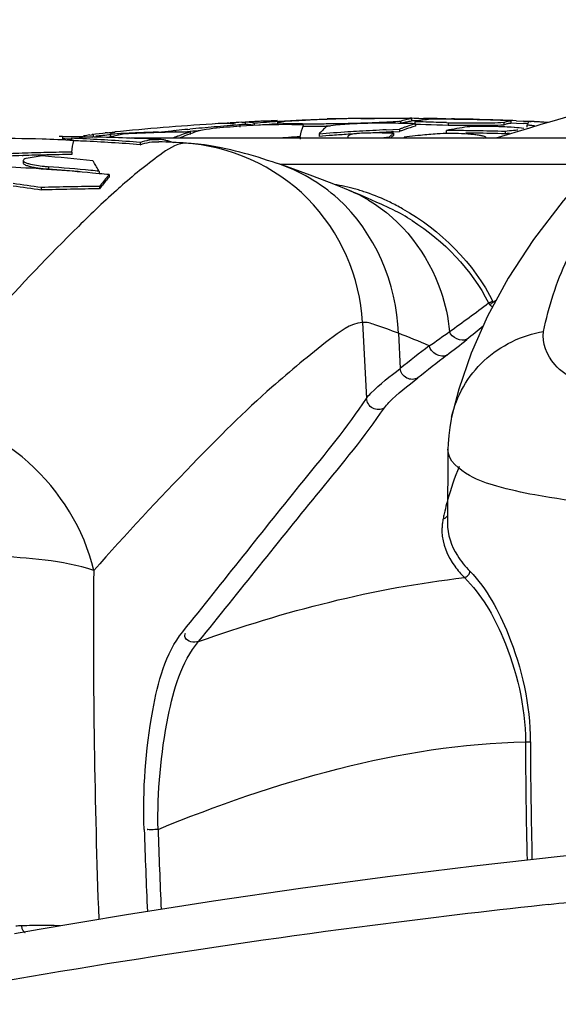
# Model space of a CAD drawing. Header units: millimetres. Extents: x 0 to 297, y 0 to 210.
# Tile 39 of 108: x 126.43 to 133.22, y 162.95 to 175.35. Entities that reach past the tile are written whole.
import ezdxf

# ---------------------------------------------------------------- set-up
doc = ezdxf.new("R2010")
doc.units = ezdxf.units.MM
doc.header["$LTSCALE"] = 16.335
doc.layers.get('0').update_dxf_attribs({"linetype": 'CONTINUOUS'})
doc.layers.add('08_SURFACES', color=7, linetype='CONTINUOUS')

msp = doc.modelspace()

# ---------------------------------------------------------------- linework, layer by layer
at = {"color": 7, "linetype": 'Continuous'}
for p, q in [((134.008, 173.857), (127.834, 173.857)), ((128.535, 173.795), (128.535, 173.795)), ((131.875, 170.343), (131.875, 170.344)), ((131.829, 169.939), (131.821, 169.013)), ((131.829, 169.939), (131.829, 169.94)), ((126.677, 163.892), (126.364, 163.838)), ((126.501, 163.852), (126.501, 163.852))]:
    msp.add_line(p, q, dxfattribs=at)
at = {"color": 9, "linetype": 'Continuous'}
for p, q in [((133.681, 173.525), (129.723, 173.525)), ((127.697, 173.243), (127.682, 173.23)), ((127.696, 173.243), (127.682, 173.23)), ((132.399, 171.791), (132.439, 171.82)), ((130.752, 171.537), (130.802, 170.581)), ((131.204, 171.401), (131.226, 170.957)), ((132.829, 166.255), (132.844, 166.255)), ((133.097, 164.204), (133.016, 164.195)), ((133.097, 164.204), (133.016, 164.195))]:
    msp.add_line(p, q, dxfattribs=at)
at = {"color": 7, "linetype": 'Continuous'}
for points in [[(135.788, 175.351), (135.265, 174.961), (134.702, 174.501), (134.181, 174.031), (133.704, 173.551), (133.28, 173.068), (132.908, 172.582), (132.588, 172.094), (132.327, 171.615), (132.122, 171.151), (131.966, 170.697), (131.875, 170.344)], [(129.665, 173.544), (129.619, 173.559), (129.556, 173.579), (129.495, 173.598), (129.435, 173.617), (129.377, 173.634), (129.32, 173.651), (129.263, 173.666), (129.206, 173.682), (129.149, 173.696), (129.091, 173.71), (129.031, 173.724), (128.969, 173.737), (128.903, 173.75), (128.834, 173.762), (128.759, 173.773), (128.679, 173.783), (128.592, 173.791), (128.535, 173.795)], [(130.573, 173.204), (130.455, 173.252), (130.335, 173.3), (130.213, 173.348), (130.091, 173.394), (129.966, 173.44), (129.839, 173.485), (129.711, 173.529), (129.664, 173.544)], [(130.994, 173.024), (130.925, 173.054), (130.816, 173.101), (130.708, 173.147), (130.601, 173.192), (130.573, 173.204)], [(131.875, 170.343), (131.869, 170.317), (131.851, 170.214), (131.838, 170.111), (131.831, 170.007), (131.829, 169.939)], [(134.115, 164.899), (133.245, 164.811), (132.158, 164.689), (131.067, 164.554), (129.972, 164.406), (128.875, 164.246), (127.777, 164.074), (126.677, 163.892)]]:
    msp.add_lwpolyline(points, dxfattribs=at)
at = {"color": 9, "linetype": 'Continuous'}
for points in [[(132.393, 171.801), (132.385, 171.798), (132.378, 171.795), (132.371, 171.792), (132.365, 171.79), (132.358, 171.788), (132.353, 171.786), (132.348, 171.785), (132.344, 171.784), (132.34, 171.783)], [(132.34, 171.783), (132.343, 171.779), (132.345, 171.775), (132.348, 171.771), (132.351, 171.767), (132.354, 171.763), (132.357, 171.76)], [(132.396, 171.796), (132.391, 171.79), (132.386, 171.783), (132.381, 171.778), (132.377, 171.773), (132.372, 171.77), (132.367, 171.767), (132.363, 171.764), (132.359, 171.762), (132.357, 171.76)], [(131.768, 169.064), (131.78, 169.067), (131.792, 169.073), (131.803, 169.08), (131.812, 169.089), (131.82, 169.099), (131.822, 169.102)], [(132.036, 168.323), (132.047, 168.327), (132.059, 168.333), (132.069, 168.34), (132.079, 168.348), (132.087, 168.357), (132.094, 168.368), (132.1, 168.379), (132.104, 168.391), (132.106, 168.403)], [(132.806, 166.255), (132.814, 166.255), (132.829, 166.255)], [(132.844, 166.255), (132.85, 166.256), (132.856, 166.256), (132.862, 166.256), (132.867, 166.256)]]:
    msp.add_lwpolyline(points, dxfattribs=at)
for centre, radius, start, end in [((129.97, 170.76), 2.552, 74.1906, 80.4162), ((129.84, 171.398), 1.949, 59.5963, 67.4854), ((129.949, 170.681), 2.634, 72.6649, 74.2137), ((129.939, 170.649), 2.667, 71.0841, 72.6647), ((129.908, 170.565), 2.757, 64.399, 71.0559), ((129.875, 170.493), 2.835, 62.6626, 64.4218), ((129.862, 170.468), 2.864, 60.8624, 62.6628), ((132.555, 171.834), 0.144, 199.115, 204.7128), ((106.946, 206.424), 42.957, 305.0126, 305.432), ((122.749, 182.953), 14.901, 308.7062, 309.729), ((117.899, 189.002), 22.655, 307.8921, 308.7109), ((170.565, 120.648), 63.864, 127.60714, 128.02323), ((172.104, 119.297), 65.646, 127.86201, 128.2653), ((135.132, 168.389), 3.431, 157.1577, 164.6433), ((135.198, 168.37), 3.499, 164.6359, 165.3729), ((135.251, 168.357), 3.554, 165.3769, 167.5055), ((132.499, 168.915), 0.746, 168.479, 172.8265), ((135.322, 168.341), 3.627, 167.502, 168.504), ((224.692, 167.633), 97.332, 179.54103, 182.12943), ((231.717, 166.864), 98.914, 180.35306, 181.21664), ((233.803, 166.914), 100.938, 180.37336, 181.21666), ((255.435, 169.68), 127.516, 182.03592, 182.50093), ((251.41, 169.405), 123.309, 181.97715, 182.4462), ((142.774, 72.962), 91.753, 95.41301, 96.05362), ((126.73, 155.219), 8.722, 91.6046, 91.8168), ((126.715, 155.798), 8.143, 90.6785, 91.613)]:
    msp.add_arc(centre, radius, start, end, dxfattribs=at)
at = {"color": 7, "linetype": 'Continuous'}
for centre, radius, start, end in [((129.862, 170.443), 2.818, 63.0866, 66.3226), ((129.835, 170.39), 2.878, 57.6283, 63.0807)]:
    msp.add_arc(centre, radius, start, end, dxfattribs=at)
at = {"color": 9, "linetype": 'Continuous'}
for points, knots in [([(133.035, 171.425), (133.095, 171.737), (133.588, 173.189), (134.716, 174.324), (135.642, 175.083)], [0, 0, 0, 0, 0.209689, 1, 1, 1, 1]), ([(128.505, 173.795), (128.392, 173.784), (128.106, 173.585), (127.857, 173.385), (127.697, 173.243)], [0, 0, 0, 0, 0.346051, 1, 1, 1, 1]), ([(128.535, 173.795), (128.529, 173.795), (128.519, 173.796), (128.51, 173.795), (128.505, 173.795)], [0, 0, 0, 0, 0.541359, 1, 1, 1, 1]), ([(130.752, 171.537), (130.722, 172.105), (130.224, 173.258), (129.072, 173.763), (128.505, 173.795)], [0, 0, 0, 0, 0.500368, 1, 1, 1, 1]), ([(127.682, 173.23), (127.507, 173.074), (126.588, 172.196), (125.746, 171.242), (125.081, 170.447)], [0, 0, 0, 0, 0.184616, 1, 1, 1, 1]), ([(130.827, 173.079), (131.248, 172.831), (131.697, 172.245), (131.831, 171.595), (131.849, 171.423)], [0, 0, 0, 0, 0.73823, 1, 1, 1, 1]), ([(132.356, 171.76), (132.361, 171.754), (132.372, 171.744), (132.383, 171.734), (132.389, 171.729)], [0, 0, 0, 0, 0.484307, 1, 1, 1, 1]), ([(130.752, 171.537), (130.596, 171.522), (130.197, 171.217), (129.49, 170.641), (128.497, 169.652), (127.768, 168.868), (127.364, 168.413)], [0, 0, 0, 0, 0.101431, 0.30412, 0.605821, 1, 1, 1, 1]), ([(131.204, 171.401), (131.106, 171.44), (130.96, 171.489), (130.804, 171.543), (130.752, 171.537)], [0, 0, 0, 0, 0.666503, 1, 1, 1, 1]), ([(131.875, 170.344), (131.934, 170.611), (132.229, 171.124), (132.76, 171.377), (133.035, 171.425)], [0, 0, 0, 0, 0.493852, 1, 1, 1, 1]), ([(136.177, 170.493), (135.722, 170.475), (134.909, 170.475), (133.902, 170.636), (133.18, 170.879), (133.008, 171.281), (133.035, 171.425)], [0, 0, 0, 0, 0.386351, 0.683533, 0.8755, 1, 1, 1, 1]), ([(130.802, 170.581), (130.818, 170.605), (130.947, 170.745), (131.1, 170.858), (131.226, 170.957)], [0, 0, 0, 0, 0.152407, 1, 1, 1, 1]), ([(131.449, 170.839), (131.409, 170.815), (131.294, 170.813), (131.232, 170.909), (131.226, 170.957)], [0, 0, 0, 0, 0.489636, 1, 1, 1, 1]), ([(131.027, 170.461), (131.044, 170.485), (131.172, 170.625), (131.324, 170.74), (131.449, 170.839)], [0, 0, 0, 0, 0.154105, 1, 1, 1, 1]), ([(128.487, 167.642), (128.998, 168.275), (129.766, 169.255), (130.562, 170.219), (130.802, 170.581)], [0, 0, 0, 0, 0.651834, 1, 1, 1, 1]), ([(131.027, 170.461), (130.985, 170.436), (130.867, 170.431), (130.805, 170.532), (130.802, 170.581)], [0, 0, 0, 0, 0.499741, 1, 1, 1, 1]), ([(127.364, 168.413), (127.245, 168.93), (126.642, 169.899), (125.612, 170.384), (125.081, 170.447)], [0, 0, 0, 0, 0.498252, 1, 1, 1, 1]), ([(128.685, 167.517), (129.199, 168.15), (129.976, 169.133), (130.781, 170.098), (131.027, 170.461)], [0, 0, 0, 0, 0.650516, 1, 1, 1, 1]), ([(135.921, 169.235), (134.921, 169.197), (133.75, 169.176), (132.478, 169.457), (132.087, 169.586), (131.828, 169.796), (131.829, 169.939)], [0, 0, 0, 0, 0.699818, 0.813929, 0.899976, 1, 1, 1, 1]), ([(131.759, 169.008), (131.756, 168.99), (131.753, 168.955), (131.753, 168.92), (131.753, 168.903)], [0, 0, 0, 0, 0.502454, 1, 1, 1, 1]), ([(131.753, 168.903), (131.757, 168.747), (131.85, 168.531), (131.992, 168.368), (132.036, 168.323)], [0, 0, 0, 0, 0.714072, 1, 1, 1, 1]), ([(127.364, 168.413), (126.965, 168.542), (125.949, 168.612), (124.951, 168.634), (124.367, 168.607)], [0, 0, 0, 0, 0.41779, 1, 1, 1, 1]), ([(132.036, 168.323), (132.25, 168.114), (132.629, 167.448), (132.803, 166.702), (132.806, 166.255)], [0, 0, 0, 0, 0.40058, 1, 1, 1, 1]), ([(132.106, 168.403), (132.32, 168.181), (132.694, 167.486), (132.864, 166.718), (132.867, 166.256)], [0, 0, 0, 0, 0.400758, 1, 1, 1, 1]), ([(127.999, 165.15), (127.982, 165.651), (128.039, 166.496), (128.265, 167.366), (128.487, 167.642)], [0, 0, 0, 0, 0.58636, 1, 1, 1, 1]), ([(128.685, 167.517), (128.629, 167.5), (128.509, 167.517), (128.511, 167.607), (128.52, 167.623)], [0, 0, 0, 0, 0.756472, 1, 1, 1, 1]), ([(128.174, 165.151), (128.166, 165.628), (128.235, 166.432), (128.468, 167.256), (128.685, 167.517)], [0, 0, 0, 0, 0.584508, 1, 1, 1, 1]), ([(128.174, 165.151), (128.142, 165.149), (128.129, 165.147), (128.029, 165.148), (128.041, 165.15)], [0, 0, 0, 0, 0.728859, 1, 1, 1, 1]), ([(133.016, 164.195), (132.302, 164.119), (129.485, 163.785), (126.682, 163.333), (124.599, 162.948)], [0, 0, 0, 0, 0.25315, 1, 1, 1, 1]), ([(126.453, 163.937), (126.441, 163.936), (126.417, 163.935), (126.393, 163.933), (126.381, 163.931)], [0, 0, 0, 0, 0.497402, 1, 1, 1, 1]), ([(126.453, 163.937), (126.454, 163.922), (126.461, 163.895), (126.475, 163.871), (126.485, 163.862)], [0, 0, 0, 0, 0.536193, 1, 1, 1, 1]), ([(126.493, 163.856), (126.494, 163.855), (126.497, 163.854), (126.5, 163.853), (126.501, 163.853)], [0, 0, 0, 0, 0.519912, 1, 1, 1, 1])]:
    msp.add_open_spline(points, degree=3, knots=knots, dxfattribs=at)
for points in [[(130.444, 173.093), (130.221, 173.294), (129.95, 173.451), (129.665, 173.544)], [(131.204, 171.401), (131.19, 172.019), (130.903, 172.68), (130.444, 173.093)], [(131.257, 172.969), (131.734, 172.703), (132.158, 172.282), (132.399, 171.791)], [(131.376, 172.821), (131.775, 172.568), (132.128, 172.205), (132.34, 171.783)], [(131.849, 171.423), (132.015, 171.54), (132.179, 171.659), (132.34, 171.783)], [(131.593, 171.241), (131.464, 171.298), (131.335, 171.352), (131.204, 171.401)], [(132.067, 171.325), (132, 171.283), (131.87, 171.346), (131.849, 171.423)], [(131.813, 171.124), (131.742, 171.08), (131.605, 171.159), (131.593, 171.241)], [(131.821, 169.013), (131.82, 168.869), (131.871, 168.722), (131.948, 168.6)], [(131.948, 168.6), (131.993, 168.529), (132.047, 168.464), (132.106, 168.403)], [(128.685, 167.517), (129.767, 167.901), (130.894, 168.194), (132.036, 168.323)], [(128.174, 165.151), (129.642, 165.754), (131.219, 166.219), (132.806, 166.255)], [(126.945, 163.936), (126.837, 163.941), (126.727, 163.942), (126.618, 163.94)]]:
    msp.add_open_spline(points, degree=3, dxfattribs=at)
at = {"layer": '08_SURFACES', "color": 7, "linetype": 'Continuous'}
for p, q in [((128.948, 174.042), (128.933, 174.041)), ((128.948, 174.042), (128.933, 174.041)), ((129.207, 174.025), (129.207, 173.996)), ((129.23, 174.058), (129.271, 174.06)), ((129.23, 174.058), (129.271, 174.06)), ((129.271, 174.06), (129.271, 174.03)), ((129.273, 174.06), (129.271, 174.06)), ((129.387, 174.046), (129.387, 174.016)), ((129.679, 174.057), (129.679, 174.028)), ((131.068, 174.047), (130.998, 174.048)), ((131.137, 174.046), (131.068, 174.047)), ((131.211, 174.11), (131.223, 174.11)), ((131.229, 174.074), (131.229, 174.044)), ((131.37, 174.105), (131.37, 174.075)), ((131.413, 174.064), (131.413, 174.034)), ((131.413, 174.034), (131.481, 174.033)), ((131.418, 174.04), (131.418, 174.01)), ((131.46, 174.108), (131.522, 174.107)), ((131.481, 174.033), (131.549, 174.031)), ((131.481, 174.033), (131.549, 174.031)), ((131.549, 174.031), (131.619, 174.03)), ((131.549, 174.031), (131.619, 174.03)), ((131.619, 174.03), (131.69, 174.028)), ((131.619, 174.03), (131.69, 174.028)), ((131.69, 174.028), (131.761, 174.026)), ((131.69, 174.028), (131.761, 174.026)), ((131.761, 174.026), (131.833, 174.023)), ((131.802, 174.102), (131.875, 174.101)), ((131.812, 174.054), (131.833, 174.053)), ((131.833, 174.053), (131.833, 174.023)), ((132.534, 174.058), (132.534, 174.028)), ((132.618, 174.078), (132.62, 174.078)), ((132.618, 174.078), (132.62, 174.078)), ((132.62, 174.078), (132.62, 174.048)), ((132.62, 174.05), (132.691, 174.047)), ((132.62, 174.05), (132.691, 174.047)), ((132.691, 174.077), (132.781, 174.073)), ((132.691, 174.077), (132.781, 174.073)), ((132.691, 174.047), (132.783, 174.043)), ((132.691, 174.047), (132.783, 174.043)), ((132.878, 174.068), (132.781, 174.073)), ((132.781, 174.073), (132.878, 174.068)), ((132.824, 174.027), (132.824, 173.997)), ((132.863, 174.069), (132.878, 174.068)), ((133.096, 174.057), (133.02, 174.061)), ((133.096, 174.057), (133.02, 174.061)), ((127.315, 173.898), (127.355, 173.904)), ((127.341, 173.906), (127.387, 173.911)), ((127.355, 173.904), (127.342, 173.903)), ((127.355, 173.904), (127.355, 173.874)), ((127.387, 173.911), (127.431, 173.916)), ((127.431, 173.916), (127.478, 173.921)), ((127.478, 173.921), (127.506, 173.924)), ((127.581, 173.911), (127.577, 173.908)), ((127.577, 173.908), (127.577, 173.878)), ((127.648, 173.938), (127.636, 173.936)), ((127.7, 173.943), (127.648, 173.938)), ((128.181, 173.934), (128.218, 173.935)), ((128.181, 173.934), (128.218, 173.935)), ((128.385, 173.953), (128.402, 173.955)), ((128.385, 173.953), (128.402, 173.955)), ((128.42, 173.882), (128.448, 173.892)), ((128.42, 173.882), (128.43, 173.886)), ((128.43, 173.886), (128.448, 173.892)), ((128.521, 173.936), (128.552, 173.94)), ((128.521, 173.937), (128.552, 173.94)), ((128.552, 173.969), (128.576, 173.972)), ((128.552, 173.969), (128.576, 173.972)), ((128.579, 173.912), (128.559, 173.904)), ((128.579, 173.912), (128.559, 173.904)), ((128.579, 173.936), (128.579, 173.906)), ((130.204, 173.911), (130.204, 173.881)), ((131.05, 173.964), (131.219, 173.971)), ((131.05, 173.964), (131.14, 173.968)), ((131.14, 173.968), (131.219, 173.971)), ((131.141, 173.938), (131.219, 173.941)), ((131.141, 173.938), (131.219, 173.941)), ((131.142, 173.922), (131.142, 173.892)), ((131.219, 173.971), (131.219, 173.941)), ((131.808, 173.955), (131.808, 173.925)), ((132.55, 173.943), (132.55, 173.913)), ((132.666, 173.992), (132.626, 173.995)), ((126.97, 173.877), (126.97, 173.847)), ((127.083, 173.857), (127.083, 173.827)), ((127.251, 173.873), (127.278, 173.873)), ((127.251, 173.873), (127.278, 173.873)), ((127.278, 173.873), (127.354, 173.871)), ((127.367, 173.871), (127.379, 173.874)), ((127.95, 173.805), (127.95, 173.775)), ((128.463, 173.866), (128.44, 173.857)), ((128.463, 173.866), (128.44, 173.857)), ((129.966, 173.876), (129.966, 173.846)), ((131.345, 173.88), (131.275, 173.872)), ((131.345, 173.88), (131.275, 173.872)), ((131.275, 173.872), (131.275, 173.857)), ((132.273, 173.857), (132.31, 173.862)), ((132.273, 173.857), (132.31, 173.862)), ((132.31, 173.862), (132.311, 173.864)), ((126.461, 173.639), (126.474, 173.639)), ((126.461, 173.639), (126.474, 173.639)), ((127.086, 173.683), (127.086, 173.653)), ((126.476, 173.575), (126.476, 173.545)), ((126.792, 173.499), (126.792, 173.469)), ((127.434, 173.411), (127.348, 173.419)), ((127.434, 173.411), (127.348, 173.419)), ((127.434, 173.44), (127.434, 173.41)), ((127.558, 173.399), (127.558, 173.369)), ((127.538, 173.345), (127.541, 173.349)), ((127.538, 173.345), (127.541, 173.349)), ((126.703, 173.236), (126.703, 173.205)), ((127.438, 173.25), (127.438, 173.22))]:
    msp.add_line(p, q, dxfattribs=at)
for centre, radius, start, end in [((147.423, 125.379), 50.743, 104.518, 107.1821), ((131.152, 138.281), 35.829, 93.55, 95.5288), ((131.379, 144.755), 29.351, 94.2443, 94.8812), ((129.005, 172.89), 1.153, 91.7012, 92.8252), ((129.005, 172.892), 1.151, 86.8619, 91.7008), ((129.113, 173.67), 0.381, 98.2195, 102.0007), ((129.111, 173.679), 0.372, 96.1551, 98.2113), ((129.004, 172.879), 1.165, 82.8623, 86.8587), ((131.09, 139.498), 34.61, 93.0809, 93.3205), ((131.152, 138.281), 35.799, 93.012, 93.1366), ((129.274, 173.586), 0.474, 83.7995, 90.4149), ((129.274, 173.556), 0.474, 83.7945, 90.4152), ((131.007, 140.639), 33.466, 92.6666, 92.9462), ((131.152, 138.281), 35.829, 92.6161, 92.9247), ((129.273, 173.572), 0.488, 79.0024, 83.7976), ((129.273, 173.542), 0.488, 78.9935, 83.7927), ((129.27, 173.555), 0.505, 76.531, 79.0127), ((129.27, 173.528), 0.503, 77.1854, 79.0065), ((131.09, 139.499), 34.609, 92.5901, 92.8374), ((131.061, 151.912), 22.197, 93.9232, 94.323), ((131.06, 151.903), 22.177, 93.9296, 94.1808), ((131.007, 140.64), 33.465, 92.3855, 92.6666), ((131.09, 139.5), 34.608, 92.3378, 92.5901), ((131.06, 151.912), 22.168, 93.5718, 93.9296), ((131.06, 151.924), 22.186, 93.5295, 93.9232), ((131.044, 154.686), 19.424, 93.6614, 94.0023), ((131.059, 151.935), 22.174, 93.142, 93.5295), ((131.044, 154.696), 19.414, 93.3205, 93.6614), ((131.058, 151.948), 22.161, 92.3857, 93.1421), ((131.043, 154.705), 19.404, 92.9796, 93.3205), ((130.107, 187.237), 13.226, 269.5623, 269.843), ((131.043, 154.714), 19.396, 92.6386, 92.9796), ((130.115, 192.035), 17.995, 269.8615, 270.573), ((130.115, 191.982), 17.972, 269.8604, 270.5729), ((131.058, 151.959), 22.15, 92.0168, 92.3857), ((131.042, 154.721), 19.388, 92.2558, 92.6386), ((131.042, 154.73), 19.379, 91.6153, 92.2558), ((130.083, 196.019), 21.979, 270.5523, 270.7566), ((130.086, 195.723), 21.712, 270.5514, 270.6808), ((131.089, 139.503), 34.606, 91.0216, 91.2936), ((130.069, 197.053), 23.013, 270.7567, 271.1536), ((131.047, 149.184), 24.925, 90.7241, 91.3209), ((131.042, 154.737), 19.373, 91.2739, 91.6153), ((130.083, 196.462), 22.422, 271.1494, 271.5527), ((131.042, 154.741), 19.369, 90.9324, 91.2739), ((131.002, 166.761), 7.286, 91.655, 92.7865), ((130.138, 194.41), 20.369, 271.5546, 271.7693), ((130.965, 147.715), 26.393, 90.296, 90.517), ((130.24, 191.199), 17.156, 271.7593, 272.2407), ((131.055, 165.009), 9.039, 90.3588, 91.6646), ((130.965, 147.715), 26.393, 90.0702, 90.296), ((130.385, 187.459), 13.413, 272.2479, 272.533), ((130.965, 147.716), 26.392, 89.8395, 90.0702), ((130.965, 147.715), 26.393, 89.6041, 89.8395), ((130.622, 140.618), 33.432, 88.6359, 89.1172), ((130.965, 147.714), 26.393, 89.3638, 89.6041), ((131.005, 176.524), 2.461, 274.3488, 275.2302), ((131.459, 173.35), 0.731, 106.1711, 108.2842), ((131.914, 172.294), 1.815, 106.8842, 110.1743), ((131.037, 140.215), 33.895, 89.2844, 89.4773), ((131.018, 138.549), 35.531, 89.2866, 89.432), ((131.895, 172.353), 1.754, 105.7818, 106.8708), ((131.895, 172.324), 1.752, 105.7943, 106.8842), ((131.765, 172.551), 1.554, 95.8314, 103.112), ((130.734, 140.535), 33.536, 88.6074, 88.841), ((130.774, 119.914), 54.198, 89.0663, 89.2092), ((130.734, 140.534), 33.537, 88.1592, 88.6074), ((131.586, 145.53), 28.567, 89.2836, 89.9576), ((130.635, 111.228), 62.885, 88.93629, 89.06796), ((132.233, 197.872), 23.822, 269.0379, 269.2887), ((132.233, 197.822), 23.803, 269.0371, 269.2881), ((130.644, 111.478), 62.635, 88.74154, 88.87409), ((132.212, 196.076), 22.026, 269.2873, 269.5518), ((132.212, 196.028), 22.008, 269.2867, 269.5515), ((131.586, 145.528), 28.569, 88.6067, 89.2836), ((131.378, 143.239), 30.866, 88.5002, 88.8071), ((132.185, 192.382), 18.332, 269.5439, 269.9926), ((132.185, 192.336), 18.316, 269.5435, 269.9926), ((131.377, 143.236), 30.868, 88.1903, 88.5002), ((131.586, 145.524), 28.573, 88.2672, 88.6067), ((132.23, 182.331), 8.281, 270.5575, 271.065), ((132.23, 182.295), 8.274, 270.558, 271.0659), ((131.377, 143.235), 30.87, 87.8774, 88.1903), ((132.263, 168.016), 5.99, 86.5328, 88.5275), ((131.586, 145.521), 28.575, 87.9269, 88.2672), ((131.377, 143.232), 30.873, 87.5615, 87.8774), ((131.152, 138.281), 35.799, 87.3131, 87.3887), ((131.267, 140.315), 33.792, 87.0266, 87.2678), ((131.377, 143.225), 30.879, 86.9208, 87.2142), ((128.243, 167.567), 6.399, 98.3358, 99.0533), ((130.323, 146.364), 27.674, 95.9015, 96.0863), ((131.152, 138.281), 35.799, 95.731, 95.8913), ((128.872, 160.481), 13.512, 95.67, 95.8024), ((128.624, 157.055), 16.885, 92.8566, 93.5545), ((128.825, 168.659), 5.363, 102.5705, 103.4297), ((128.815, 168.704), 5.317, 101.7311, 102.5704), ((128.746, 154.982), 18.955, 92.6461, 93.0618), ((128.623, 157.072), 16.868, 92.1303, 92.8566), ((128.746, 154.991), 18.946, 92.2018, 92.6461), ((128.622, 157.084), 16.856, 91.5011, 92.1302), ((128.745, 155.002), 18.935, 91.3482, 92.2018), ((131.382, 144.718), 29.388, 95.8534, 96.1819), ((128.745, 155.009), 18.928, 90.9239, 91.3482), ((129.534, 170.889), 3.194, 110.4185, 111.6671), ((131.381, 144.727), 29.379, 95.5271, 95.8208), ((128.745, 155.013), 18.924, 90.5011, 90.9239), ((129.496, 170.994), 3.082, 108.1286, 109.8706), ((129.557, 171.225), 2.859, 110.4318, 112.4965), ((129.476, 171.054), 3.018, 107.2796, 108.1253), ((131.38, 144.741), 29.365, 94.8812, 95.4794), ((131.381, 144.731), 29.345, 95.2121, 95.4785), ((129.51, 171.352), 2.724, 107.4645, 109.978), ((132.422, 145.33), 28.666, 93.7078, 94.4372), ((132.422, 145.321), 28.646, 94.101, 94.4409), ((132.422, 145.328), 28.639, 93.7071, 94.101), ((132.421, 145.341), 28.656, 93.4194, 93.7077), ((132.421, 145.335), 28.632, 93.4222, 93.7071), ((118.476, 173.411), 12.105, 2.1121, 2.2552), ((132.421, 145.346), 28.65, 93.0807, 93.4194), ((132.421, 145.351), 28.645, 92.7423, 93.0807), ((132.421, 145.345), 28.621, 92.7446, 93.0833), ((130.559, 139.237), 34.689, 89.0375, 89.4124), ((132.421, 145.349), 28.617, 92.5627, 92.7446), ((131.93, 173), 1.19, 131.4467, 133.932), ((131.953, 172.189), 1.927, 111.2615, 112.3621), ((131.953, 172.16), 1.927, 111.2777, 112.379), ((131.92, 172.247), 1.833, 106.9113, 111.3027), ((131.938, 172.227), 1.887, 110.1609, 111.2614), ((133.275, 155.161), 18.818, 95.4602, 95.8867), ((133.272, 155.184), 18.795, 94.8192, 95.4603), ((132.918, 168.266), 5.796, 99.7101, 101.0351), ((131.637, 139.039), 34.916, 89.5159, 89.7185), ((131.849, 170.294), 3.622, 89.4933, 90.1269), ((131.848, 170.179), 3.737, 88.876, 89.4954), ((131.637, 139.039), 34.916, 89.3132, 89.5159), ((132.908, 168.323), 5.738, 98.3716, 99.7099), ((131.637, 139.039), 34.916, 89.1104, 89.3132), ((131.637, 139.039), 34.887, 89.1097, 89.3126), ((132.186, 172.556), 1.448, 93.2356, 94.5003), ((131.637, 139.039), 34.916, 88.5011, 89.1104), ((131.637, 139.038), 34.887, 88.4999, 89.1096), ((133.576, 164.89), 9.111, 95.7986, 96.4656), ((133.577, 164.861), 9.11, 96.1374, 96.4709), ((133.574, 164.908), 9.092, 95.4643, 95.7985), ((130.462, 148.753), 25.335, 84.7373, 85.011), ((126.912, 172.09), 1.788, 88.7507, 89.4332), ((127.101, 165.299), 8.576, 90.3197, 90.878), ((126.54, 138.052), 35.799, 89.1305, 89.3047), ((127.101, 165.3), 8.575, 89.6686, 90.3197), ((126.175, 151.502), 22.374, 87.3032, 87.6735), ((126.175, 151.49), 22.356, 87.301, 87.5965), ((127.101, 165.298), 8.576, 88.9994, 89.6685), ((127.335, 171.589), 2.282, 89.5349, 93.9391), ((126.173, 151.473), 22.402, 85.4519, 87.3028), ((126.173, 151.462), 22.384, 85.4481, 87.3006), ((126.54, 138.052), 35.829, 87.3713, 88.6705), ((128.833, 168.624), 5.399, 103.4292, 103.8462), ((128.157, 173.271), 0.573, 81.1107, 87.3582), ((126.54, 138.052), 35.799, 86.8059, 87.3691), ((128.154, 173.253), 0.59, 78.8098, 81.1259), ((131.978, 140.222), 33.714, 93.4216, 93.9201), ((133.004, 148.146), 25.793, 94.2696, 94.5513), ((127.543, 140.629), 33.057, 91.8763, 92.1487), ((127.543, 140.627), 33.029, 91.8779, 92.1506), ((127.543, 140.631), 33.055, 91.6044, 91.8763), ((127.543, 140.629), 33.027, 91.6058, 91.8547), ((128.686, 160.975), 12.812, 98.8455, 99.7776), ((127.543, 140.632), 33.054, 91.3332, 91.6044), ((127.543, 140.63), 33.026, 91.3343, 91.6058), ((124.661, 148.79), 24.929, 83.8014, 85.2716), ((127.543, 140.632), 33.054, 91.0626, 91.3332), ((127.543, 140.63), 33.026, 91.0635, 91.3343), ((127.543, 140.633), 33.053, 90.7926, 91.0626), ((127.543, 140.631), 33.025, 90.7933, 91.0635), ((126.009, 172.674), 1.617, 32.9794, 33.8144), ((124.63, 143.349), 30.192, 84.8354, 86.7985), ((127.045, 176.373), 2.885, 263.9369, 264.9597), ((127.047, 176.352), 2.894, 263.9769, 264.9543), ((124.504, 145.085), 28.506, 84.3188, 85.3972), ((124.505, 145.082), 28.479, 84.531, 85.3934), ((124.503, 145.068), 28.524, 84.1016, 84.3189), ((124.629, 143.327), 30.214, 84.4362, 84.6723), ((129.327, 171.859), 2.345, 138.9651, 139.7214), ((123.351, 150.204), 23.275, 81.7193, 82.6039), ((129.577, 171.651), 2.67, 139.7808, 143.2209), ((129.579, 171.621), 2.672, 139.805, 143.2447), ((129.323, 171.834), 2.339, 138.9886, 139.6318), ((123.351, 150.193), 23.255, 81.7123, 82.5978), ((127.731, 139.168), 34.084, 90.4933, 91.7287), ((127.731, 139.167), 34.054, 90.4938, 91.7302)]:
    msp.add_arc(centre, radius, start, end, dxfattribs=at)
for points, knots in [([(129.207, 174.008), (129.152, 174.004), (128.98, 173.99), (128.807, 173.976), (128.693, 173.95)], [0, 0, 0, 0, 0.319982, 1, 1, 1, 1]), ([(130.006, 174.022), (129.958, 174.026), (129.691, 174.033), (129.424, 174.022), (129.207, 174.008)], [0, 0, 0, 0, 0.182244, 1, 1, 1, 1]), ([(129.688, 174.062), (129.686, 174.061), (129.683, 174.061), (129.679, 174.059), (129.679, 174.057)], [0, 0, 0, 0, 0.697447, 1, 1, 1, 1]), ([(129.679, 174.057), (129.679, 174.05), (129.722, 174.054), (129.741, 174.048), (129.761, 174.046)], [0, 0, 0, 0, 0.260167, 1, 1, 1, 1]), ([(129.943, 174.041), (129.964, 174.041), (130.007, 174.041), (130.049, 174.04), (130.071, 174.04)], [0, 0, 0, 0, 0.48147, 1, 1, 1, 1]), ([(130.648, 174.039), (130.609, 174.037), (130.491, 174.029), (130.371, 174.022), (130.295, 174.002)], [0, 0, 0, 0, 0.33332, 1, 1, 1, 1]), ([(130.867, 174.108), (130.875, 174.108), (130.888, 174.107), (130.9, 174.107), (130.904, 174.106)], [0, 0, 0, 0, 0.640265, 1, 1, 1, 1]), ([(131.103, 174.107), (131.103, 174.11), (131.118, 174.106), (131.124, 174.109), (131.131, 174.109)], [0, 0, 0, 0, 0.25308, 1, 1, 1, 1]), ([(131.131, 174.109), (131.142, 174.109), (131.169, 174.11), (131.196, 174.11), (131.211, 174.11)], [0, 0, 0, 0, 0.421128, 1, 1, 1, 1]), ([(131.223, 174.11), (131.242, 174.11), (131.283, 174.109), (131.324, 174.109), (131.346, 174.109)], [0, 0, 0, 0, 0.462279, 1, 1, 1, 1]), ([(131.255, 174.052), (131.274, 174.057), (131.312, 174.067), (131.351, 174.073), (131.37, 174.075)], [0, 0, 0, 0, 0.504247, 1, 1, 1, 1]), ([(132.183, 174.05), (132.205, 174.05), (132.247, 174.05), (132.29, 174.05), (132.31, 174.051)], [0, 0, 0, 0, 0.518577, 1, 1, 1, 1]), ([(132.183, 174.02), (132.205, 174.02), (132.247, 174.02), (132.29, 174.02), (132.31, 174.021)], [0, 0, 0, 0, 0.518577, 1, 1, 1, 1]), ([(132.534, 174.058), (132.547, 174.063), (132.575, 174.072), (132.604, 174.077), (132.618, 174.078)], [0, 0, 0, 0, 0.509259, 1, 1, 1, 1]), ([(132.534, 174.028), (132.548, 174.033), (132.576, 174.043), (132.605, 174.047), (132.62, 174.048)], [0, 0, 0, 0, 0.509321, 1, 1, 1, 1]), ([(132.824, 174.027), (132.839, 174.025), (132.872, 174.021), (132.904, 174.018), (132.921, 174.016)], [0, 0, 0, 0, 0.461543, 1, 1, 1, 1]), ([(132.857, 174.069), (132.852, 174.069), (132.839, 174.058), (132.832, 174.045), (132.828, 174.037)], [0, 0, 0, 0, 0.376001, 1, 1, 1, 1]), ([(127.537, 173.927), (127.559, 173.929), (127.59, 173.932), (127.621, 173.935), (127.631, 173.935)], [0, 0, 0, 0, 0.689084, 1, 1, 1, 1]), ([(127.636, 173.936), (127.63, 173.935), (127.618, 173.932), (127.607, 173.927), (127.602, 173.924)], [0, 0, 0, 0, 0.486722, 1, 1, 1, 1]), ([(130.295, 174.002), (130.279, 173.989), (130.248, 173.959), (130.219, 173.928), (130.204, 173.911)], [0, 0, 0, 0, 0.480337, 1, 1, 1, 1]), ([(130.915, 173.925), (130.875, 173.924), (130.762, 173.916), (130.638, 173.923), (130.572, 173.887)], [0, 0, 0, 0, 0.344296, 1, 1, 1, 1]), ([(131.083, 173.867), (131.093, 173.876), (131.112, 173.895), (131.132, 173.913), (131.142, 173.922)], [0, 0, 0, 0, 0.50753, 1, 1, 1, 1]), ([(132.212, 173.895), (132.192, 173.898), (132.148, 173.904), (132.104, 173.907), (132.08, 173.909)], [0, 0, 0, 0, 0.460242, 1, 1, 1, 1]), ([(132.26, 173.887), (132.253, 173.888), (132.237, 173.891), (132.221, 173.894), (132.212, 173.895)], [0, 0, 0, 0, 0.463793, 1, 1, 1, 1]), ([(132.311, 173.864), (132.31, 173.87), (132.288, 173.88), (132.273, 173.884), (132.26, 173.887)], [0, 0, 0, 0, 0.307973, 1, 1, 1, 1]), ([(127.112, 173.827), (126.979, 173.838), (126.397, 173.857), (125.81, 173.862), (125.364, 173.806)], [0, 0, 0, 0, 0.228822, 1, 1, 1, 1]), ([(126.97, 173.877), (126.97, 173.879), (126.959, 173.876), (126.955, 173.878), (126.951, 173.878)], [0, 0, 0, 0, 0.252315, 1, 1, 1, 1]), ([(128.269, 173.832), (128.286, 173.829), (128.319, 173.821), (128.352, 173.81), (128.369, 173.804)], [0, 0, 0, 0, 0.49424, 1, 1, 1, 1]), ([(126.51, 173.601), (126.501, 173.598), (126.488, 173.593), (126.476, 173.58), (126.476, 173.575)], [0, 0, 0, 0, 0.642797, 1, 1, 1, 1]), ([(126.476, 173.575), (126.476, 173.57), (126.485, 173.559), (126.496, 173.554), (126.503, 173.551)], [0, 0, 0, 0, 0.370363, 1, 1, 1, 1]), ([(126.476, 173.545), (126.476, 173.54), (126.485, 173.528), (126.497, 173.523), (126.505, 173.52)], [0, 0, 0, 0, 0.366709, 1, 1, 1, 1]), ([(126.503, 173.551), (126.515, 173.545), (126.593, 173.521), (126.674, 173.512), (126.741, 173.504)], [0, 0, 0, 0, 0.165616, 1, 1, 1, 1]), ([(126.505, 173.52), (126.52, 173.514), (126.556, 173.503), (126.593, 173.495), (126.615, 173.491)], [0, 0, 0, 0, 0.419198, 1, 1, 1, 1]), ([(127.434, 173.44), (127.423, 173.46), (127.401, 173.498), (127.378, 173.536), (127.366, 173.554)], [0, 0, 0, 0, 0.513604, 1, 1, 1, 1]), ([(126.615, 173.491), (126.635, 173.488), (126.677, 173.481), (126.72, 173.476), (126.743, 173.474)], [0, 0, 0, 0, 0.468236, 1, 1, 1, 1])]:
    msp.add_open_spline(points, degree=3, knots=knots, dxfattribs=at)
for points in [[(129.761, 174.046), (129.822, 174.043), (129.883, 174.042), (129.943, 174.041)], [(129.966, 173.876), (129.976, 173.925), (129.988, 173.975), (130.006, 174.022)], [(130.732, 174.107), (130.777, 174.108), (130.822, 174.108), (130.867, 174.108)], [(130.978, 174.058), (131.049, 174.062), (131.12, 174.065), (131.192, 174.071)], [(131.229, 174.074), (131.275, 174.089), (131.323, 174.1), (131.37, 174.105)], [(132.417, 174.004), (132.313, 174.007), (132.209, 174.008), (132.104, 174.002)], [(132.384, 174.052), (132.434, 174.053), (132.484, 174.053), (132.534, 174.058)], [(132.384, 174.022), (132.434, 174.023), (132.484, 174.023), (132.534, 174.028)], [(131.841, 173.917), (131.792, 173.916), (131.743, 173.915), (131.694, 173.912)], [(132.08, 173.909), (132.027, 173.913), (131.974, 173.915), (131.922, 173.916)], [(127.086, 173.683), (127.092, 173.731), (127.099, 173.78), (127.112, 173.827)], [(127.95, 173.805), (128.024, 173.832), (128.105, 173.846), (128.183, 173.843)], [(127.95, 173.775), (128.024, 173.803), (128.105, 173.817), (128.183, 173.813)]]:
    msp.add_open_spline(points, degree=3, dxfattribs=at)

doc.saveas('drawing.dxf')
